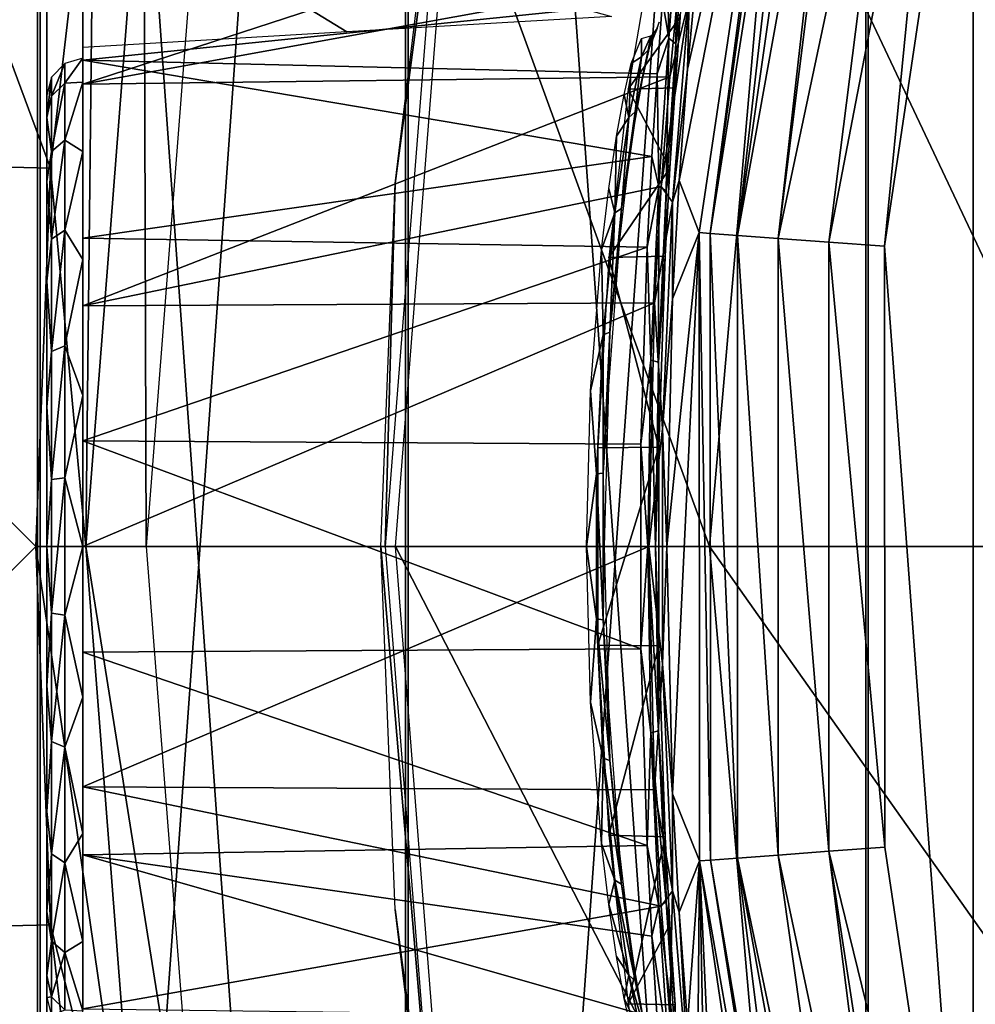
# Model space of a CAD drawing. Header units: millimetres. Extents: x -111 to 111, y -75 to 75.
# Tile 6 of 19: x -102 to -90, y -6 to 7. Entities that reach past the tile are written whole.
import ezdxf

# ---------------------------------------------------------------- set-up
doc = ezdxf.new("R2010")
doc.units = ezdxf.units.MM
doc.header["$LTSCALE"] = 65.185185
for name, color, linetype in [('14', 7, 'CONTINUOUS'), ('2', 7, 'CONTINUOUS'), ('35', 7, 'CONTINUOUS'), ('36', 7, 'CONTINUOUS'), ('37', 7, 'CONTINUOUS'), ('38', 7, 'CONTINUOUS'), ('4', 7, 'CONTINUOUS'), ('55', 7, 'CONTINUOUS'), ('66', 7, 'CONTINUOUS'), ('67', 7, 'CONTINUOUS'), ('68', 7, 'CONTINUOUS'), ('69', 7, 'CONTINUOUS'), ('72', 7, 'CONTINUOUS'), ('76', 7, 'CONTINUOUS'), ('77', 7, 'CONTINUOUS'), ('82', 7, 'CONTINUOUS'), ('97', 7, 'CONTINUOUS')]:
    doc.layers.add(name, color=color, linetype=linetype)

msp = doc.modelspace()

# ---------------------------------------------------------------- linework, layer by layer
at = {"layer": '14', "color": 250, "linetype": 'Continuous', "true_color": 0x333333}
for points in [[(-90.99, 47.389, 17), (-83.689, -54.69, 17), (-83.689, 54.69, 17), (-90.99, 47.389, 17)], [(-97.178, 39.124, 17), (-90.99, -47.389, 17), (-90.99, 47.389, 17), (-97.178, 39.124, 17)], [(-90.99, -47.389, 17), (-83.689, -54.69, 17), (-90.99, 47.389, 17), (-90.99, -47.389, 17)], [(-102.126, 30.062, 17), (-97.178, -39.124, 17), (-97.178, 39.124, 17), (-102.126, 30.062, 17)], [(-97.178, -39.124, 17), (-90.99, -47.389, 17), (-97.178, 39.124, 17), (-97.178, -39.124, 17)], [(-105.734, 20.388, 17), (-102.126, -30.062, 17), (-102.126, 30.062, 17), (-105.734, 20.388, 17)], [(-102.126, -30.062, 17), (-97.178, -39.124, 17), (-102.126, 30.062, 17), (-102.126, -30.062, 17)], [(-105.734, -20.388, 17), (-102.126, -30.062, 17), (-105.734, 20.388, 17), (-105.734, -20.388, 17)]]:
    msp.add_3dface(points, dxfattribs=at)
at = {"layer": '2', "color": 250, "linetype": 'Continuous', "true_color": 0x333333}
for points in [[(-90.739, 4.036, 48), (-89.549, -12.021, 48), (-89.549, 12.021, 48), (-90.739, 4.036, 48)], [(-61.478, 12.021, 48), (-89.549, 12.021, 48), (-61.478, -12.021, 48), (-61.478, 12.021, 48)], [(-89.549, 12.021, 48), (-89.549, -12.021, 48), (-61.478, -12.021, 48), (-89.549, 12.021, 48)], [(-90.738, -4.044, 48), (-89.549, -12.021, 48), (-90.739, 4.036, 48), (-90.738, -4.044, 48)]]:
    msp.add_3dface(points, dxfattribs=at)
at = {"layer": '35', "color": 250, "linetype": 'Continuous', "true_color": 0x333333}
for points in [[(-102, 6.421, 17.863), (-102, 8.162, 20.421), (-102, 8.817, 20.147), (-102, 6.421, 17.863)], [(-102, 6.219, 17.652), (-102, 8.162, 20.421), (-102, 6.421, 17.863), (-102, 6.219, 17.652)], [(-102, 5.906, 18.339), (-102, 8.162, 20.421), (-102, 6.219, 17.652), (-102, 5.906, 18.339)], [(-102, 7.372, 34.453), (-102, 4.898, 36.268), (-102, 7.561, 35.218), (-102, 7.372, 34.453)], [(-102, 7.561, 35.218), (-102, 4.898, 36.268), (-102, 4.82, 37.073), (-102, 7.561, 35.218)], [(-102, 6.113, 17.379), (-102, 5.906, 18.339), (-102, 6.219, 17.652), (-102, 6.113, 17.379)], [(-102, 6.145, 17), (-102, 3.145, 17), (-102, 6.131, 17.043), (-102, 6.145, 17)], [(-102, 6.131, 17.043), (-102, 3.145, 17), (-102, 6.12, 17.087), (-102, 6.131, 17.043)], [(-102, 6.12, 17.087), (-102, 3.145, 17), (-102, 6.113, 17.379), (-102, 6.12, 17.087)], [(-102, 3.145, 17), (-102, 5.906, 18.339), (-102, 6.113, 17.379), (-102, 3.145, 17)], [(-102, 4.898, 36.268), (-102, 2.003, 37.29), (-102, 4.82, 37.073), (-102, 4.898, 36.268)], [(-102, 4.82, 37.073), (-102, 2.003, 37.29), (-102, 1.655, 38.044), (-102, 4.82, 37.073)], [(-102, 2.003, 37.29), (-102, -1.063, 37.429), (-102, 1.655, 38.044), (-102, 2.003, 37.29)], [(-102, 1.655, 38.044), (-102, -1.063, 37.429), (-102, -1.655, 38.044), (-102, 1.655, 38.044)], [(-102, -1.063, 37.429), (-102, -4.038, 36.674), (-102, -1.655, 38.044), (-102, -1.063, 37.429)], [(-102, -1.655, 38.044), (-102, -4.038, 36.674), (-102, -4.82, 37.073), (-102, -1.655, 38.044)], [(-102, -3.145, 17), (-102, -6.145, 17), (-102, -5.55, 18.107), (-102, -3.145, 17)], [(-102, -4.038, 36.674), (-102, -6.667, 35.09), (-102, -4.82, 37.073), (-102, -4.038, 36.674)], [(-102, -4.82, 37.073), (-102, -6.667, 35.09), (-102, -7.561, 35.218), (-102, -4.82, 37.073)], [(-102, -6.145, 17), (-102, -6.131, 17.043), (-102, -5.55, 18.107), (-102, -6.145, 17)], [(-102, -6.131, 17.043), (-102, -6.12, 17.087), (-102, -5.55, 18.107), (-102, -6.131, 17.043)], [(-102, -6.12, 17.087), (-102, -6.113, 17.379), (-102, -5.55, 18.107), (-102, -6.12, 17.087)], [(-102, -6.113, 17.379), (-102, -6.219, 17.652), (-102, -5.55, 18.107), (-102, -6.113, 17.379)], [(-102, -5.55, 18.107), (-102, -6.421, 17.863), (-102, -7.601, 19.781), (-102, -5.55, 18.107)], [(-102, -6.219, 17.652), (-102, -6.421, 17.863), (-102, -5.55, 18.107), (-102, -6.219, 17.652)]]:
    msp.add_3dface(points, dxfattribs=at)
at = {"layer": '36', "color": 250, "linetype": 'Continuous', "true_color": 0x333333}
for points in [[(-102, -6.067, 27), (-102, 6.067, 27), (-102, 5.77, 25.125), (-102, -6.067, 27)], [(-102, -5.77, 28.875), (-102, 6.067, 27), (-102, -6.067, 27), (-102, -5.77, 28.875)], [(-102, 5.77, 28.875), (-102, 6.067, 27), (-102, -5.77, 28.875), (-102, 5.77, 28.875)], [(-102, -4.908, 30.566), (-102, 5.77, 28.875), (-102, -5.77, 28.875), (-102, -4.908, 30.566)], [(-102, 4.908, 30.566), (-102, 5.77, 28.875), (-102, -4.908, 30.566), (-102, 4.908, 30.566)], [(-102, -5.77, 25.125), (-102, -6.067, 27), (-102, 5.77, 25.125), (-102, -5.77, 25.125)], [(-102, 4.908, 23.434), (-102, -5.77, 25.125), (-102, 5.77, 25.125), (-102, 4.908, 23.434)], [(-102, -3.566, 31.908), (-102, 4.908, 30.566), (-102, -4.908, 30.566), (-102, -3.566, 31.908)], [(-102, 3.566, 31.908), (-102, 4.908, 30.566), (-102, -3.566, 31.908), (-102, 3.566, 31.908)], [(-102, -4.908, 23.434), (-102, -5.77, 25.125), (-102, 4.908, 23.434), (-102, -4.908, 23.434)], [(-102, 3.566, 22.092), (-102, -4.908, 23.434), (-102, 4.908, 23.434), (-102, 3.566, 22.092)], [(-102, -1.875, 32.77), (-102, 3.566, 31.908), (-102, -3.566, 31.908), (-102, -1.875, 32.77)], [(-102, 1.875, 32.77), (-102, 3.566, 31.908), (-102, -1.875, 32.77), (-102, 1.875, 32.77)], [(-102, -3.566, 22.092), (-102, -4.908, 23.434), (-102, 3.566, 22.092), (-102, -3.566, 22.092)], [(-102, 1.875, 21.23), (-102, -3.566, 22.092), (-102, 3.566, 22.092), (-102, 1.875, 21.23)], [(-102, 0, 33.067), (-102, 1.875, 32.77), (-102, -1.875, 32.77), (-102, 0, 33.067)], [(-102, -1.875, 21.23), (-102, -3.566, 22.092), (-102, 1.875, 21.23), (-102, -1.875, 21.23)], [(-102, 0, 20.933), (-102, -1.875, 21.23), (-102, 1.875, 21.23), (-102, 0, 20.933)]]:
    msp.add_3dface(points, dxfattribs=at)
at = {"layer": '37', "color": 250, "linetype": 'Continuous', "true_color": 0x333333}
for points in [[(-97.968, 6.918, 17.452), (-101.517, 6.708, 17.454), (-101.517, 9.092, 19.689), (-97.968, 6.918, 17.452)], [(-94.412, 7.125, 17.45), (-97.968, 6.918, 17.452), (-101.517, 9.092, 19.689), (-94.412, 7.125, 17.45)], [(-101.517, 6.217, 36.872), (-93.369, 8.874, 35.006), (-101.517, 8.711, 34.761), (-101.517, 6.217, 36.872)], [(-93.498, 7.671, 36.159), (-93.369, 8.874, 35.006), (-101.517, 6.217, 36.872), (-93.498, 7.671, 36.159)], [(-93.627, 6.315, 37.136), (-93.498, 7.671, 36.159), (-101.517, 6.217, 36.872), (-93.627, 6.315, 37.136)], [(-101.517, 3.235, 38.209), (-93.627, 6.315, 37.136), (-101.517, 6.217, 36.872), (-101.517, 3.235, 38.209)], [(-93.742, 4.839, 37.914), (-93.627, 6.315, 37.136), (-101.517, 3.235, 38.209), (-93.742, 4.839, 37.914)], [(-93.831, 3.274, 38.477), (-93.742, 4.839, 37.914), (-101.517, 3.235, 38.209), (-93.831, 3.274, 38.477)], [(-93.908, 0, 38.933), (-93.831, 3.274, 38.477), (-101.517, 0, 38.667), (-93.908, 0, 38.933)], [(-101.517, 0, 38.667), (-93.831, 3.274, 38.477), (-101.517, 3.235, 38.209), (-101.517, 0, 38.667)], [(-93.831, -3.274, 38.477), (-93.908, 0, 38.933), (-101.517, -3.235, 38.209), (-93.831, -3.274, 38.477)], [(-101.517, -3.235, 38.209), (-93.908, 0, 38.933), (-101.517, 0, 38.667), (-101.517, -3.235, 38.209)], [(-101.517, -6.217, 36.872), (-93.742, -4.839, 37.914), (-101.517, -3.235, 38.209), (-101.517, -6.217, 36.872)], [(-93.742, -4.839, 37.914), (-93.831, -3.274, 38.477), (-101.517, -3.235, 38.209), (-93.742, -4.839, 37.914)], [(-93.627, -6.315, 37.136), (-93.742, -4.839, 37.914), (-101.517, -6.217, 36.872), (-93.627, -6.315, 37.136)]]:
    msp.add_3dface(points, dxfattribs=at)
at = {"layer": '38', "color": 250, "linetype": 'Continuous', "true_color": 0x333333}
for points in [[(-101.517, 6.538, 34.544), (-101.517, 8.399, 32.397), (-93.726, 7.338, 33.361), (-101.517, 6.538, 34.544)], [(-93.795, 6.355, 34.346), (-101.517, 6.538, 34.544), (-93.726, 7.338, 33.361), (-93.795, 6.355, 34.346)], [(-101.517, 4.147, 36.081), (-101.517, 6.538, 34.544), (-93.866, 5.243, 35.18), (-101.517, 4.147, 36.081)], [(-93.866, 5.243, 35.18), (-101.517, 6.538, 34.544), (-93.795, 6.355, 34.346), (-93.866, 5.243, 35.18)], [(-93.931, 4.024, 35.846), (-101.517, 4.147, 36.081), (-93.866, 5.243, 35.18), (-93.931, 4.024, 35.846)], [(-101.517, 1.421, 36.882), (-101.517, 4.147, 36.081), (-93.931, 4.024, 35.846), (-101.517, 1.421, 36.882)], [(-94.015, 1.377, 36.623), (-101.517, 1.421, 36.882), (-93.931, 4.024, 35.846), (-94.015, 1.377, 36.623)], [(-94.015, -1.377, 36.623), (-101.517, 1.421, 36.882), (-94.015, 1.377, 36.623), (-94.015, -1.377, 36.623)], [(-101.517, -1.421, 36.882), (-101.517, 1.421, 36.882), (-94.015, -1.377, 36.623), (-101.517, -1.421, 36.882)], [(-93.931, -4.024, 35.846), (-101.517, -1.421, 36.882), (-94.015, -1.377, 36.623), (-93.931, -4.024, 35.846)], [(-101.517, -4.147, 36.081), (-101.517, -1.421, 36.882), (-93.931, -4.024, 35.846), (-101.517, -4.147, 36.081)], [(-93.866, -5.243, 35.18), (-101.517, -4.147, 36.081), (-93.931, -4.024, 35.846), (-93.866, -5.243, 35.18)], [(-101.517, -6.538, 34.544), (-101.517, -4.147, 36.081), (-93.795, -6.355, 34.346), (-101.517, -6.538, 34.544)], [(-93.795, -6.355, 34.346), (-101.517, -4.147, 36.081), (-93.866, -5.243, 35.18), (-93.795, -6.355, 34.346)]]:
    msp.add_3dface(points, dxfattribs=at)
at = {"layer": '4', "color": 250, "linetype": 'Continuous', "true_color": 0x333333}
for points in [[(-93.23, 4.221, 45.609), (-91.985, 12.571, 45.609), (-93.501, 4.919, 38.131), (-93.23, 4.221, 45.609)], [(-93.501, 4.919, 38.131), (-91.985, 12.571, 45.609), (-93.387, 6.419, 37.337), (-93.501, 4.919, 38.131)], [(-93.387, 6.419, 37.337), (-91.985, 12.571, 45.609), (-93.26, 7.797, 36.34), (-93.387, 6.419, 37.337)], [(-93.881, 7.923, 21.844), (-94.188, 6.15, 19.79), (-93.487, 7.118, 33.186), (-93.881, 7.923, 21.844)], [(-93.487, 7.118, 33.186), (-94.188, 6.15, 19.79), (-93.556, 6.165, 34.146), (-93.487, 7.118, 33.186)], [(-94.188, 6.15, 19.79), (-94.447, 3.885, 18.333), (-93.626, 5.086, 34.959), (-94.188, 6.15, 19.79)], [(-93.556, 6.165, 34.146), (-94.188, 6.15, 19.79), (-93.626, 5.086, 34.959), (-93.556, 6.165, 34.146)], [(-93.626, 5.086, 34.959), (-94.447, 3.885, 18.333), (-93.69, 3.904, 35.607), (-93.626, 5.086, 34.959)], [(-93.591, 3.328, 38.707), (-93.23, 4.221, 45.609), (-93.501, 4.919, 38.131), (-93.591, 3.328, 38.707)], [(-93.591, -3.328, 38.707), (-93.23, 4.221, 45.609), (-93.667, 0, 39.172), (-93.591, -3.328, 38.707)], [(-93.667, 0, 39.172), (-93.23, 4.221, 45.609), (-93.591, 3.328, 38.707), (-93.667, 0, 39.172)], [(-93.229, -4.229, 45.609), (-93.23, 4.221, 45.609), (-93.591, -3.328, 38.707), (-93.229, -4.229, 45.609)], [(-94.447, 3.885, 18.333), (-94.595, 1.327, 17.583), (-93.774, 1.335, 36.365), (-94.447, 3.885, 18.333)], [(-93.69, 3.904, 35.607), (-94.447, 3.885, 18.333), (-93.774, 1.335, 36.365), (-93.69, 3.904, 35.607)], [(-94.595, 1.327, 17.583), (-94.595, -1.327, 17.583), (-93.774, 1.335, 36.365), (-94.595, 1.327, 17.583)], [(-93.774, 1.335, 36.365), (-94.595, -1.327, 17.583), (-93.774, -1.335, 36.365), (-93.774, 1.335, 36.365)], [(-94.595, -1.327, 17.583), (-94.447, -3.885, 18.333), (-93.774, -1.335, 36.365), (-94.595, -1.327, 17.583)], [(-93.774, -1.335, 36.365), (-94.447, -3.885, 18.333), (-93.69, -3.904, 35.607), (-93.774, -1.335, 36.365)], [(-93.501, -4.919, 38.131), (-93.229, -4.229, 45.609), (-93.591, -3.328, 38.707), (-93.501, -4.919, 38.131)], [(-94.447, -3.885, 18.333), (-94.188, -6.15, 19.79), (-93.69, -3.904, 35.607), (-94.447, -3.885, 18.333)], [(-93.69, -3.904, 35.607), (-94.188, -6.15, 19.79), (-93.626, -5.086, 34.959), (-93.69, -3.904, 35.607)], [(-93.387, -6.419, 37.337), (-93.229, -4.229, 45.609), (-93.501, -4.919, 38.131), (-93.387, -6.419, 37.337)], [(-93.26, -7.797, 36.34), (-93.229, -4.229, 45.609), (-93.387, -6.419, 37.337), (-93.26, -7.797, 36.34)], [(-93.131, -9.02, 35.162), (-93.229, -4.229, 45.609), (-93.26, -7.797, 36.34), (-93.131, -9.02, 35.162)], [(-91.985, -12.571, 45.609), (-93.229, -4.229, 45.609), (-92.923, -10.909, 32.375), (-91.985, -12.571, 45.609)], [(-92.923, -10.909, 32.375), (-93.229, -4.229, 45.609), (-93.131, -9.02, 35.162), (-92.923, -10.909, 32.375)], [(-93.626, -5.086, 34.959), (-94.188, -6.15, 19.79), (-93.556, -6.165, 34.146), (-93.626, -5.086, 34.959)], [(-94.188, -6.15, 19.79), (-93.881, -7.923, 21.844), (-93.556, -6.165, 34.146), (-94.188, -6.15, 19.79)]]:
    msp.add_3dface(points, dxfattribs=at)
at = {"layer": '55', "color": 250, "linetype": 'Continuous', "true_color": 0x333333}
for points in [[(-91.985, 12.571, 45.609), (-93.23, 4.221, 45.609), (-93.082, 4.21, 46.355), (-91.985, 12.571, 45.609)], [(-91.985, 12.571, 45.609), (-93.082, 4.21, 46.355), (-91.92, 12.556, 46.081), (-91.985, 12.571, 45.609)], [(-91.92, 12.556, 46.081), (-93.082, 4.21, 46.355), (-91.77, 12.522, 46.532), (-91.92, 12.556, 46.081)], [(-93.082, 4.21, 46.355), (-92.717, 4.183, 47.022), (-91.77, 12.522, 46.532), (-93.082, 4.21, 46.355)], [(-91.77, 12.522, 46.532), (-92.717, 4.183, 47.022), (-91.538, 12.47, 46.945), (-91.77, 12.522, 46.532)], [(-91.538, 12.47, 46.945), (-92.717, 4.183, 47.022), (-91.235, 12.401, 47.306), (-91.538, 12.47, 46.945)], [(-92.717, 4.183, 47.022), (-92.169, 4.142, 47.548), (-91.235, 12.401, 47.306), (-92.717, 4.183, 47.022)], [(-91.235, 12.401, 47.306), (-92.169, 4.142, 47.548), (-91.137, 12.379, 47.397), (-91.235, 12.401, 47.306)], [(-91.137, 12.379, 47.397), (-92.169, 4.142, 47.548), (-90.457, 12.226, 47.82), (-91.137, 12.379, 47.397)], [(-92.169, 4.142, 47.548), (-91.489, 4.092, 47.884), (-90.457, 12.226, 47.82), (-92.169, 4.142, 47.548)], [(-90.457, 12.226, 47.82), (-91.489, 4.092, 47.884), (-89.947, 12.111, 47.966), (-90.457, 12.226, 47.82)], [(-91.489, 4.092, 47.884), (-90.739, 4.036, 48), (-89.947, 12.111, 47.966), (-91.489, 4.092, 47.884)], [(-90.739, 4.036, 48), (-89.549, 12.021, 48), (-89.947, 12.111, 47.966), (-90.739, 4.036, 48)], [(-93.082, 4.21, 46.355), (-93.23, 4.221, 45.609), (-93.081, -4.218, 46.355), (-93.082, 4.21, 46.355)], [(-93.23, 4.221, 45.609), (-93.229, -4.229, 45.609), (-93.081, -4.218, 46.355), (-93.23, 4.221, 45.609)], [(-92.716, -4.191, 47.022), (-93.082, 4.21, 46.355), (-93.081, -4.218, 46.355), (-92.716, -4.191, 47.022)], [(-92.717, 4.183, 47.022), (-93.082, 4.21, 46.355), (-92.716, -4.191, 47.022), (-92.717, 4.183, 47.022)], [(-92.168, -4.151, 47.548), (-92.717, 4.183, 47.022), (-92.716, -4.191, 47.022), (-92.168, -4.151, 47.548)], [(-92.169, 4.142, 47.548), (-92.717, 4.183, 47.022), (-92.168, -4.151, 47.548), (-92.169, 4.142, 47.548)], [(-91.489, 4.092, 47.884), (-92.169, 4.142, 47.548), (-91.488, -4.1, 47.884), (-91.489, 4.092, 47.884)], [(-91.488, -4.1, 47.884), (-92.169, 4.142, 47.548), (-92.168, -4.151, 47.548), (-91.488, -4.1, 47.884)], [(-90.738, -4.044, 48), (-90.739, 4.036, 48), (-91.489, 4.092, 47.884), (-90.738, -4.044, 48)], [(-90.738, -4.044, 48), (-91.489, 4.092, 47.884), (-91.488, -4.1, 47.884), (-90.738, -4.044, 48)], [(-91.488, -4.1, 47.884), (-92.168, -4.151, 47.548), (-90.457, -12.226, 47.82), (-91.488, -4.1, 47.884)], [(-89.549, -12.021, 48), (-90.738, -4.044, 48), (-91.488, -4.1, 47.884), (-89.549, -12.021, 48)], [(-90.252, -12.179, 47.894), (-91.488, -4.1, 47.884), (-90.457, -12.226, 47.82), (-90.252, -12.179, 47.894)], [(-89.549, -12.021, 48), (-91.488, -4.1, 47.884), (-90.252, -12.179, 47.894), (-89.549, -12.021, 48)], [(-93.081, -4.218, 46.355), (-93.229, -4.229, 45.609), (-91.77, -12.522, 46.532), (-93.081, -4.218, 46.355)], [(-93.229, -4.229, 45.609), (-91.985, -12.571, 45.609), (-91.77, -12.522, 46.532), (-93.229, -4.229, 45.609)], [(-92.716, -4.191, 47.022), (-93.081, -4.218, 46.355), (-91.683, -12.502, 46.71), (-92.716, -4.191, 47.022)], [(-91.683, -12.502, 46.71), (-93.081, -4.218, 46.355), (-91.77, -12.522, 46.532), (-91.683, -12.502, 46.71)], [(-92.168, -4.151, 47.548), (-92.716, -4.191, 47.022), (-91.01, -12.35, 47.501), (-92.168, -4.151, 47.548)], [(-91.235, -12.401, 47.306), (-92.716, -4.191, 47.022), (-91.683, -12.502, 46.71), (-91.235, -12.401, 47.306)], [(-91.01, -12.35, 47.501), (-92.716, -4.191, 47.022), (-91.235, -12.401, 47.306), (-91.01, -12.35, 47.501)], [(-90.457, -12.226, 47.82), (-92.168, -4.151, 47.548), (-91.01, -12.35, 47.501), (-90.457, -12.226, 47.82)]]:
    msp.add_3dface(points, dxfattribs=at)
at = {"layer": '66', "color": 250, "linetype": 'Continuous', "true_color": 0x333333}
for points in [[(-101.76, 6.494, 27), (-101.936, 6.056, 28.778), (-101.76, 6.231, 28.83), (-101.76, 6.494, 27)], [(-101.936, 6.312, 27), (-101.936, 6.056, 28.778), (-101.76, 6.494, 27), (-101.936, 6.312, 27)], [(-101.76, 6.494, 27), (-101.76, 6.231, 28.83), (-101.517, 6.567, 27), (-101.76, 6.494, 27)], [(-101.517, 6.567, 27), (-101.76, 6.231, 28.83), (-101.517, 6.245, 29.029), (-101.517, 6.567, 27)], [(-101.936, 6.312, 27), (-102, 5.77, 28.875), (-101.936, 6.056, 28.778), (-101.936, 6.312, 27)], [(-102, 6.067, 27), (-102, 5.77, 28.875), (-101.936, 6.312, 27), (-102, 6.067, 27)], [(-101.76, 6.231, 28.83), (-101.936, 5.31, 30.412), (-101.76, 5.463, 30.511), (-101.76, 6.231, 28.83)], [(-101.936, 6.056, 28.778), (-101.936, 5.31, 30.412), (-101.76, 6.231, 28.83), (-101.936, 6.056, 28.778)], [(-101.76, 6.231, 28.83), (-101.76, 5.463, 30.511), (-101.517, 6.245, 29.029), (-101.76, 6.231, 28.83)], [(-101.517, 6.245, 29.029), (-101.76, 5.463, 30.511), (-101.517, 5.313, 30.86), (-101.517, 6.245, 29.029)], [(-101.936, 6.056, 28.778), (-102, 5.77, 28.875), (-101.936, 5.31, 30.412), (-101.936, 6.056, 28.778)], [(-102, 5.77, 28.875), (-102, 4.908, 30.566), (-101.936, 5.31, 30.412), (-102, 5.77, 28.875)], [(-101.936, 5.31, 30.412), (-101.936, 4.133, 31.77), (-101.76, 5.463, 30.511), (-101.936, 5.31, 30.412)], [(-101.76, 5.463, 30.511), (-101.936, 4.133, 31.77), (-101.76, 4.253, 31.908), (-101.76, 5.463, 30.511)], [(-101.76, 5.463, 30.511), (-101.76, 4.253, 31.908), (-101.517, 5.313, 30.86), (-101.76, 5.463, 30.511)], [(-101.936, 5.31, 30.412), (-102, 4.908, 30.566), (-101.936, 4.133, 31.77), (-101.936, 5.31, 30.412)], [(-101.517, 5.313, 30.86), (-101.76, 4.253, 31.908), (-101.517, 3.86, 32.313), (-101.517, 5.313, 30.86)], [(-102, 4.908, 30.566), (-102, 3.566, 31.908), (-101.936, 4.133, 31.77), (-102, 4.908, 30.566)], [(-101.936, 4.133, 31.77), (-101.936, 2.622, 32.741), (-101.76, 4.253, 31.908), (-101.936, 4.133, 31.77)], [(-101.76, 4.253, 31.908), (-101.936, 2.622, 32.741), (-101.76, 2.698, 32.907), (-101.76, 4.253, 31.908)], [(-101.76, 4.253, 31.908), (-101.76, 2.698, 32.907), (-101.517, 3.86, 32.313), (-101.76, 4.253, 31.908)], [(-101.936, 4.133, 31.77), (-102, 3.566, 31.908), (-101.936, 2.622, 32.741), (-101.936, 4.133, 31.77)], [(-101.517, 3.86, 32.313), (-101.76, 2.698, 32.907), (-101.517, 2.029, 33.245), (-101.517, 3.86, 32.313)], [(-102, 3.566, 31.908), (-102, 1.875, 32.77), (-101.936, 2.622, 32.741), (-102, 3.566, 31.908)], [(-101.76, 2.698, 32.907), (-101.936, 0.898, 33.248), (-101.76, 0.924, 33.428), (-101.76, 2.698, 32.907)], [(-101.936, 2.622, 32.741), (-101.936, 0.898, 33.248), (-101.76, 2.698, 32.907), (-101.936, 2.622, 32.741)], [(-101.76, 2.698, 32.907), (-101.76, 0.924, 33.428), (-101.517, 2.029, 33.245), (-101.76, 2.698, 32.907)], [(-101.936, 2.622, 32.741), (-102, 1.875, 32.77), (-101.936, 0.898, 33.248), (-101.936, 2.622, 32.741)], [(-101.517, 2.029, 33.245), (-101.76, 0.924, 33.428), (-101.517, 0, 33.567), (-101.517, 2.029, 33.245)], [(-102, 1.875, 32.77), (-102, 0, 33.067), (-101.936, 0.898, 33.248), (-102, 1.875, 32.77)], [(-101.936, 0.898, 33.248), (-102, 0, 33.067), (-101.936, -0.898, 33.248), (-101.936, 0.898, 33.248)], [(-101.76, 0.924, 33.428), (-101.936, -0.898, 33.248), (-101.76, -0.924, 33.428), (-101.76, 0.924, 33.428)], [(-101.936, 0.898, 33.248), (-101.936, -0.898, 33.248), (-101.76, 0.924, 33.428), (-101.936, 0.898, 33.248)], [(-101.76, 0.924, 33.428), (-101.76, -0.924, 33.428), (-101.517, 0, 33.567), (-101.76, 0.924, 33.428)], [(-102, 0, 33.067), (-102, -1.875, 32.77), (-101.936, -0.898, 33.248), (-102, 0, 33.067)], [(-101.517, 0, 33.567), (-101.76, -0.924, 33.428), (-101.517, -2.029, 33.245), (-101.517, 0, 33.567)], [(-101.936, -0.898, 33.248), (-102, -1.875, 32.77), (-101.936, -2.622, 32.741), (-101.936, -0.898, 33.248)], [(-101.936, -0.898, 33.248), (-101.936, -2.622, 32.741), (-101.76, -0.924, 33.428), (-101.936, -0.898, 33.248)], [(-101.76, -0.924, 33.428), (-101.936, -2.622, 32.741), (-101.76, -2.698, 32.907), (-101.76, -0.924, 33.428)], [(-101.76, -0.924, 33.428), (-101.76, -2.698, 32.907), (-101.517, -2.029, 33.245), (-101.76, -0.924, 33.428)], [(-102, -1.875, 32.77), (-102, -3.566, 31.908), (-101.936, -2.622, 32.741), (-102, -1.875, 32.77)], [(-101.517, -2.029, 33.245), (-101.76, -2.698, 32.907), (-101.517, -3.86, 32.313), (-101.517, -2.029, 33.245)], [(-101.936, -2.622, 32.741), (-102, -3.566, 31.908), (-101.936, -4.133, 31.77), (-101.936, -2.622, 32.741)], [(-101.936, -2.622, 32.741), (-101.936, -4.133, 31.77), (-101.76, -2.698, 32.907), (-101.936, -2.622, 32.741)], [(-101.76, -2.698, 32.907), (-101.936, -4.133, 31.77), (-101.76, -4.253, 31.908), (-101.76, -2.698, 32.907)], [(-101.76, -2.698, 32.907), (-101.76, -4.253, 31.908), (-101.517, -3.86, 32.313), (-101.76, -2.698, 32.907)], [(-102, -3.566, 31.908), (-102, -4.908, 30.566), (-101.936, -4.133, 31.77), (-102, -3.566, 31.908)], [(-101.517, -3.86, 32.313), (-101.76, -4.253, 31.908), (-101.517, -5.313, 30.86), (-101.517, -3.86, 32.313)], [(-101.936, -4.133, 31.77), (-102, -4.908, 30.566), (-101.936, -5.31, 30.412), (-101.936, -4.133, 31.77)], [(-101.936, -4.133, 31.77), (-101.936, -5.31, 30.412), (-101.76, -4.253, 31.908), (-101.936, -4.133, 31.77)], [(-101.76, -4.253, 31.908), (-101.936, -5.31, 30.412), (-101.76, -5.463, 30.511), (-101.76, -4.253, 31.908)], [(-101.76, -4.253, 31.908), (-101.76, -5.463, 30.511), (-101.517, -5.313, 30.86), (-101.76, -4.253, 31.908)], [(-102, -4.908, 30.566), (-102, -5.77, 28.875), (-101.936, -5.31, 30.412), (-102, -4.908, 30.566)], [(-101.936, -5.31, 30.412), (-102, -5.77, 28.875), (-101.936, -6.056, 28.778), (-101.936, -5.31, 30.412)], [(-101.936, -5.31, 30.412), (-101.936, -6.056, 28.778), (-101.76, -5.463, 30.511), (-101.936, -5.31, 30.412)], [(-101.517, -5.313, 30.86), (-101.76, -5.463, 30.511), (-101.517, -6.245, 29.029), (-101.517, -5.313, 30.86)], [(-101.76, -5.463, 30.511), (-101.936, -6.056, 28.778), (-101.76, -6.231, 28.83), (-101.76, -5.463, 30.511)], [(-101.76, -5.463, 30.511), (-101.76, -6.231, 28.83), (-101.517, -6.245, 29.029), (-101.76, -5.463, 30.511)], [(-102, -5.77, 28.875), (-102, -6.067, 27), (-101.936, -6.056, 28.778), (-102, -5.77, 28.875)], [(-101.936, -6.056, 28.778), (-102, -6.067, 27), (-101.936, -6.312, 27), (-101.936, -6.056, 28.778)], [(-101.936, -6.056, 28.778), (-101.936, -6.312, 27), (-101.76, -6.231, 28.83), (-101.936, -6.056, 28.778)]]:
    msp.add_3dface(points, dxfattribs=at)
at = {"layer": '67', "color": 250, "linetype": 'Continuous', "true_color": 0x333333}
for points in [[(-93.668, 8.169, 32.247), (-93.524, 8.369, 31.839), (-93.638, 6.836, 33.847), (-93.668, 8.169, 32.247)], [(-93.524, 8.369, 31.839), (-93.544, 6.76, 33.778), (-93.638, 6.836, 33.847), (-93.524, 8.369, 31.839)], [(-93.433, 8.276, 31.789), (-93.544, 6.76, 33.778), (-93.524, 8.369, 31.839), (-93.433, 8.276, 31.789)], [(-93.433, 8.276, 31.789), (-93.487, 7.118, 33.186), (-93.544, 6.76, 33.778), (-93.433, 8.276, 31.789)], [(-93.726, 7.338, 33.361), (-93.668, 8.169, 32.247), (-93.638, 6.836, 33.847), (-93.726, 7.338, 33.361)], [(-93.795, 6.355, 34.346), (-93.726, 7.338, 33.361), (-93.638, 6.836, 33.847), (-93.795, 6.355, 34.346)], [(-93.487, 7.118, 33.186), (-93.556, 6.165, 34.146), (-93.544, 6.76, 33.778), (-93.487, 7.118, 33.186)], [(-93.795, 6.355, 34.346), (-93.638, 6.836, 33.847), (-93.774, 4.838, 35.39), (-93.795, 6.355, 34.346)], [(-93.638, 6.836, 33.847), (-93.676, 4.783, 35.305), (-93.774, 4.838, 35.39), (-93.638, 6.836, 33.847)], [(-93.544, 6.76, 33.778), (-93.676, 4.783, 35.305), (-93.638, 6.836, 33.847), (-93.544, 6.76, 33.778)], [(-93.544, 6.76, 33.778), (-93.626, 5.086, 34.959), (-93.676, 4.783, 35.305), (-93.544, 6.76, 33.778)], [(-93.556, 6.165, 34.146), (-93.626, 5.086, 34.959), (-93.544, 6.76, 33.778), (-93.556, 6.165, 34.146)], [(-93.866, 5.243, 35.18), (-93.795, 6.355, 34.346), (-93.774, 4.838, 35.39), (-93.866, 5.243, 35.18)], [(-93.931, 4.024, 35.846), (-93.866, 5.243, 35.18), (-93.774, 4.838, 35.39), (-93.931, 4.024, 35.846)], [(-93.626, 5.086, 34.959), (-93.69, 3.904, 35.607), (-93.676, 4.783, 35.305), (-93.626, 5.086, 34.959)], [(-93.931, 4.024, 35.846), (-93.774, 4.838, 35.39), (-93.88, 2.506, 36.362), (-93.931, 4.024, 35.846)], [(-93.774, 4.838, 35.39), (-93.78, 2.478, 36.268), (-93.88, 2.506, 36.362), (-93.774, 4.838, 35.39)], [(-93.676, 4.783, 35.305), (-93.78, 2.478, 36.268), (-93.774, 4.838, 35.39), (-93.676, 4.783, 35.305)], [(-93.676, 4.783, 35.305), (-93.69, 3.904, 35.607), (-93.78, 2.478, 36.268), (-93.676, 4.783, 35.305)], [(-94.015, 1.377, 36.623), (-93.931, 4.024, 35.846), (-93.88, 2.506, 36.362), (-94.015, 1.377, 36.623)], [(-93.69, 3.904, 35.607), (-93.774, 1.335, 36.365), (-93.78, 2.478, 36.268), (-93.69, 3.904, 35.607)], [(-94.015, 1.377, 36.623), (-93.88, 2.506, 36.362), (-93.92, 0, 36.694), (-94.015, 1.377, 36.623)], [(-93.88, 2.506, 36.362), (-93.819, 0, 36.597), (-93.92, 0, 36.694), (-93.88, 2.506, 36.362)], [(-93.78, 2.478, 36.268), (-93.819, 0, 36.597), (-93.88, 2.506, 36.362), (-93.78, 2.478, 36.268)], [(-93.78, 2.478, 36.268), (-93.774, 1.335, 36.365), (-93.819, 0, 36.597), (-93.78, 2.478, 36.268)], [(-94.015, -1.377, 36.623), (-94.015, 1.377, 36.623), (-93.92, 0, 36.694), (-94.015, -1.377, 36.623)], [(-93.774, 1.335, 36.365), (-93.774, -1.335, 36.365), (-93.819, 0, 36.597), (-93.774, 1.335, 36.365)], [(-94.015, -1.377, 36.623), (-93.92, 0, 36.694), (-93.88, -2.506, 36.362), (-94.015, -1.377, 36.623)], [(-93.92, 0, 36.694), (-93.78, -2.478, 36.268), (-93.88, -2.506, 36.362), (-93.92, 0, 36.694)], [(-93.819, 0, 36.597), (-93.78, -2.478, 36.268), (-93.92, 0, 36.694), (-93.819, 0, 36.597)], [(-93.819, 0, 36.597), (-93.774, -1.335, 36.365), (-93.78, -2.478, 36.268), (-93.819, 0, 36.597)], [(-93.931, -4.024, 35.846), (-94.015, -1.377, 36.623), (-93.88, -2.506, 36.362), (-93.931, -4.024, 35.846)], [(-93.774, -1.335, 36.365), (-93.69, -3.904, 35.607), (-93.78, -2.478, 36.268), (-93.774, -1.335, 36.365)], [(-93.931, -4.024, 35.846), (-93.88, -2.506, 36.362), (-93.774, -4.838, 35.39), (-93.931, -4.024, 35.846)], [(-93.78, -2.478, 36.268), (-93.676, -4.783, 35.305), (-93.88, -2.506, 36.362), (-93.78, -2.478, 36.268)], [(-93.88, -2.506, 36.362), (-93.676, -4.783, 35.305), (-93.774, -4.838, 35.39), (-93.88, -2.506, 36.362)], [(-93.78, -2.478, 36.268), (-93.69, -3.904, 35.607), (-93.676, -4.783, 35.305), (-93.78, -2.478, 36.268)], [(-93.69, -3.904, 35.607), (-93.626, -5.086, 34.959), (-93.676, -4.783, 35.305), (-93.69, -3.904, 35.607)], [(-93.866, -5.243, 35.18), (-93.931, -4.024, 35.846), (-93.774, -4.838, 35.39), (-93.866, -5.243, 35.18)], [(-93.866, -5.243, 35.18), (-93.774, -4.838, 35.39), (-93.638, -6.836, 33.847), (-93.866, -5.243, 35.18)], [(-93.676, -4.783, 35.305), (-93.544, -6.76, 33.778), (-93.774, -4.838, 35.39), (-93.676, -4.783, 35.305)], [(-93.774, -4.838, 35.39), (-93.544, -6.76, 33.778), (-93.638, -6.836, 33.847), (-93.774, -4.838, 35.39)], [(-93.676, -4.783, 35.305), (-93.556, -6.165, 34.146), (-93.544, -6.76, 33.778), (-93.676, -4.783, 35.305)], [(-93.626, -5.086, 34.959), (-93.556, -6.165, 34.146), (-93.676, -4.783, 35.305), (-93.626, -5.086, 34.959)], [(-93.795, -6.355, 34.346), (-93.866, -5.243, 35.18), (-93.638, -6.836, 33.847), (-93.795, -6.355, 34.346)]]:
    msp.add_3dface(points, dxfattribs=at)
at = {"layer": '68', "color": 250, "linetype": 'Continuous', "true_color": 0x333333}
for points in [[(-93.795, 6.963, 26.99), (-93.768, 7.049, 26.989), (-93.906, 6.701, 24.808), (-93.795, 6.963, 26.99)], [(-93.918, 6.673, 25.027), (-93.795, 6.963, 26.99), (-93.906, 6.701, 24.808), (-93.918, 6.673, 25.027)], [(-93.795, 6.963, 26.99), (-93.918, 6.673, 25.027), (-93.848, 6.895, 26.993), (-93.795, 6.963, 26.99)], [(-93.848, 6.895, 26.993), (-93.918, 6.673, 25.027), (-93.883, 6.867, 26.994), (-93.848, 6.895, 26.993)], [(-94.008, 6.829, 27), (-94.006, 6.583, 25.061), (-94.145, 6.492, 24.896), (-94.008, 6.829, 27)], [(-93.883, 6.867, 26.994), (-94.006, 6.583, 25.061), (-94.008, 6.829, 27), (-93.883, 6.867, 26.994)], [(-93.883, 6.867, 26.994), (-93.918, 6.673, 25.027), (-94.006, 6.583, 25.061), (-93.883, 6.867, 26.994)], [(-94.09, 5.843, 23.232), (-93.918, 6.673, 25.027), (-93.999, 6.275, 23.782), (-94.09, 5.843, 23.232)], [(-93.918, 6.673, 25.027), (-94.09, 5.843, 23.232), (-94.006, 6.583, 25.061), (-93.918, 6.673, 25.027)], [(-93.999, 6.275, 23.782), (-93.918, 6.673, 25.027), (-93.906, 6.701, 24.808), (-93.999, 6.275, 23.782)], [(-94.145, 6.492, 24.896), (-94.178, 5.767, 23.29), (-94.238, 6.079, 23.906), (-94.145, 6.492, 24.896)], [(-94.006, 6.583, 25.061), (-94.178, 5.767, 23.29), (-94.145, 6.492, 24.896), (-94.006, 6.583, 25.061)], [(-94.006, 6.583, 25.061), (-94.09, 5.843, 23.232), (-94.178, 5.767, 23.29), (-94.006, 6.583, 25.061)], [(-94.101, 5.693, 22.834), (-94.09, 5.843, 23.232), (-93.999, 6.275, 23.782), (-94.101, 5.693, 22.834)], [(-94.238, 6.079, 23.906), (-94.178, 5.767, 23.29), (-94.341, 5.515, 22.992), (-94.238, 6.079, 23.906)], [(-94.277, 4.544, 21.746), (-94.09, 5.843, 23.232), (-94.204, 4.969, 21.99), (-94.277, 4.544, 21.746)], [(-94.09, 5.843, 23.232), (-94.277, 4.544, 21.746), (-94.178, 5.767, 23.29), (-94.09, 5.843, 23.232)], [(-94.204, 4.969, 21.99), (-94.09, 5.843, 23.232), (-94.101, 5.693, 22.834), (-94.204, 4.969, 21.99)], [(-94.178, 5.767, 23.29), (-94.365, 4.487, 21.824), (-94.341, 5.515, 22.992), (-94.178, 5.767, 23.29)], [(-94.178, 5.767, 23.29), (-94.277, 4.544, 21.746), (-94.365, 4.487, 21.824), (-94.178, 5.767, 23.29)], [(-94.341, 5.515, 22.992), (-94.365, 4.487, 21.824), (-94.445, 4.814, 22.178), (-94.341, 5.515, 22.992)], [(-94.302, 4.124, 21.271), (-94.277, 4.544, 21.746), (-94.204, 4.969, 21.99), (-94.302, 4.124, 21.271)], [(-94.445, 4.814, 22.178), (-94.365, 4.487, 21.824), (-94.543, 3.995, 21.484), (-94.445, 4.814, 22.178)], [(-94.434, 2.881, 20.686), (-94.277, 4.544, 21.746), (-94.302, 4.124, 21.271), (-94.434, 2.881, 20.686)], [(-94.277, 4.544, 21.746), (-94.434, 2.881, 20.686), (-94.365, 4.487, 21.824), (-94.277, 4.544, 21.746)], [(-94.365, 4.487, 21.824), (-94.522, 2.847, 20.775), (-94.543, 3.995, 21.484), (-94.365, 4.487, 21.824)], [(-94.365, 4.487, 21.824), (-94.434, 2.881, 20.686), (-94.522, 2.847, 20.775), (-94.365, 4.487, 21.824)], [(-94.452, 2.161, 20.276), (-94.434, 2.881, 20.686), (-94.302, 4.124, 21.271), (-94.452, 2.161, 20.276)], [(-94.543, 3.995, 21.484), (-94.522, 2.847, 20.775), (-94.693, 2.093, 20.525), (-94.543, 3.995, 21.484)], [(-94.522, 2.847, 20.775), (-94.612, 0.975, 20.228), (-94.693, 2.093, 20.525), (-94.522, 2.847, 20.775)], [(-94.522, 2.847, 20.775), (-94.524, 0.987, 20.133), (-94.612, 0.975, 20.228), (-94.522, 2.847, 20.775)], [(-94.524, 0.987, 20.133), (-94.434, 2.881, 20.686), (-94.452, 2.161, 20.276), (-94.524, 0.987, 20.133)], [(-94.434, 2.881, 20.686), (-94.524, 0.987, 20.133), (-94.522, 2.847, 20.775), (-94.434, 2.881, 20.686)], [(-94.507, 0, 19.936), (-94.524, 0.987, 20.133), (-94.452, 2.161, 20.276), (-94.507, 0, 19.936)], [(-94.693, 2.093, 20.525), (-94.612, 0.975, 20.228), (-94.748, 0, 20.197), (-94.693, 2.093, 20.525)], [(-94.612, 0.975, 20.228), (-94.612, -0.975, 20.228), (-94.748, 0, 20.197), (-94.612, 0.975, 20.228)], [(-94.524, 0.987, 20.133), (-94.524, -0.987, 20.133), (-94.612, 0.975, 20.228), (-94.524, 0.987, 20.133)], [(-94.612, 0.975, 20.228), (-94.524, -0.987, 20.133), (-94.612, -0.975, 20.228), (-94.612, 0.975, 20.228)], [(-94.524, -0.987, 20.133), (-94.524, 0.987, 20.133), (-94.507, 0, 19.936), (-94.524, -0.987, 20.133)], [(-94.748, 0, 20.197), (-94.612, -0.975, 20.228), (-94.693, -2.093, 20.525), (-94.748, 0, 20.197)], [(-94.452, -2.161, 20.276), (-94.524, -0.987, 20.133), (-94.507, 0, 19.936), (-94.452, -2.161, 20.276)], [(-94.612, -0.975, 20.228), (-94.522, -2.847, 20.775), (-94.693, -2.093, 20.525), (-94.612, -0.975, 20.228)], [(-94.524, -0.987, 20.133), (-94.434, -2.881, 20.686), (-94.612, -0.975, 20.228), (-94.524, -0.987, 20.133)], [(-94.612, -0.975, 20.228), (-94.434, -2.881, 20.686), (-94.522, -2.847, 20.775), (-94.612, -0.975, 20.228)], [(-94.434, -2.881, 20.686), (-94.524, -0.987, 20.133), (-94.452, -2.161, 20.276), (-94.434, -2.881, 20.686)], [(-94.693, -2.093, 20.525), (-94.522, -2.847, 20.775), (-94.543, -3.995, 21.484), (-94.693, -2.093, 20.525)], [(-94.302, -4.124, 21.271), (-94.434, -2.881, 20.686), (-94.452, -2.161, 20.276), (-94.302, -4.124, 21.271)], [(-94.522, -2.847, 20.775), (-94.365, -4.487, 21.824), (-94.543, -3.995, 21.484), (-94.522, -2.847, 20.775)], [(-94.522, -2.847, 20.775), (-94.277, -4.544, 21.746), (-94.365, -4.487, 21.824), (-94.522, -2.847, 20.775)], [(-94.434, -2.881, 20.686), (-94.277, -4.544, 21.746), (-94.522, -2.847, 20.775), (-94.434, -2.881, 20.686)], [(-94.277, -4.544, 21.746), (-94.434, -2.881, 20.686), (-94.302, -4.124, 21.271), (-94.277, -4.544, 21.746)], [(-94.543, -3.995, 21.484), (-94.365, -4.487, 21.824), (-94.445, -4.814, 22.178), (-94.543, -3.995, 21.484)], [(-94.204, -4.969, 21.99), (-94.277, -4.544, 21.746), (-94.302, -4.124, 21.271), (-94.204, -4.969, 21.99)], [(-94.365, -4.487, 21.824), (-94.178, -5.767, 23.29), (-94.445, -4.814, 22.178), (-94.365, -4.487, 21.824)], [(-94.365, -4.487, 21.824), (-94.09, -5.843, 23.232), (-94.178, -5.767, 23.29), (-94.365, -4.487, 21.824)], [(-94.277, -4.544, 21.746), (-94.09, -5.843, 23.232), (-94.365, -4.487, 21.824), (-94.277, -4.544, 21.746)], [(-94.101, -5.693, 22.834), (-94.277, -4.544, 21.746), (-94.204, -4.969, 21.99), (-94.101, -5.693, 22.834)], [(-94.09, -5.843, 23.232), (-94.277, -4.544, 21.746), (-94.101, -5.693, 22.834), (-94.09, -5.843, 23.232)], [(-94.445, -4.814, 22.178), (-94.178, -5.767, 23.29), (-94.341, -5.515, 22.992), (-94.445, -4.814, 22.178)], [(-94.341, -5.515, 22.992), (-94.178, -5.767, 23.29), (-94.238, -6.079, 23.906), (-94.341, -5.515, 22.992)], [(-93.999, -6.275, 23.782), (-94.09, -5.843, 23.232), (-94.101, -5.693, 22.834), (-93.999, -6.275, 23.782)], [(-94.178, -5.767, 23.29), (-94.006, -6.583, 25.061), (-94.238, -6.079, 23.906), (-94.178, -5.767, 23.29)], [(-94.178, -5.767, 23.29), (-93.918, -6.673, 25.027), (-94.006, -6.583, 25.061), (-94.178, -5.767, 23.29)], [(-94.09, -5.843, 23.232), (-93.918, -6.673, 25.027), (-94.178, -5.767, 23.29), (-94.09, -5.843, 23.232)], [(-93.918, -6.673, 25.027), (-94.09, -5.843, 23.232), (-93.906, -6.701, 24.808), (-93.918, -6.673, 25.027)], [(-93.906, -6.701, 24.808), (-94.09, -5.843, 23.232), (-93.999, -6.275, 23.782), (-93.906, -6.701, 24.808)], [(-94.238, -6.079, 23.906), (-94.006, -6.583, 25.061), (-94.145, -6.492, 24.896), (-94.238, -6.079, 23.906)]]:
    msp.add_3dface(points, dxfattribs=at)
at = {"layer": '69', "color": 250, "linetype": 'Continuous', "true_color": 0x333333}
for points in [[(-93.387, 6.419, 37.337), (-93.26, 7.797, 36.34), (-93.366, 7.361, 36.501), (-93.387, 6.419, 37.337)], [(-93.498, 7.671, 36.159), (-93.627, 6.315, 37.136), (-93.366, 7.361, 36.501), (-93.498, 7.671, 36.159)], [(-93.742, 4.839, 37.914), (-93.589, 4.63, 38.082), (-93.366, 7.361, 36.501), (-93.742, 4.839, 37.914)], [(-93.627, 6.315, 37.136), (-93.742, 4.839, 37.914), (-93.366, 7.361, 36.501), (-93.627, 6.315, 37.136)], [(-93.589, 4.63, 38.082), (-93.387, 6.419, 37.337), (-93.366, 7.361, 36.501), (-93.589, 4.63, 38.082)], [(-93.501, 4.919, 38.131), (-93.387, 6.419, 37.337), (-93.589, 4.63, 38.082), (-93.501, 4.919, 38.131)], [(-93.591, 3.328, 38.707), (-93.501, 4.919, 38.131), (-93.589, 4.63, 38.082), (-93.591, 3.328, 38.707)], [(-93.742, 4.839, 37.914), (-93.831, 3.274, 38.477), (-93.589, 4.63, 38.082), (-93.742, 4.839, 37.914)], [(-93.831, 3.274, 38.477), (-93.723, 1.58, 38.901), (-93.589, 4.63, 38.082), (-93.831, 3.274, 38.477)], [(-93.723, 1.58, 38.901), (-93.591, 3.328, 38.707), (-93.589, 4.63, 38.082), (-93.723, 1.58, 38.901)], [(-93.667, 0, 39.172), (-93.591, 3.328, 38.707), (-93.723, 1.58, 38.901), (-93.667, 0, 39.172)], [(-93.831, 3.274, 38.477), (-93.908, 0, 38.933), (-93.723, 1.58, 38.901), (-93.831, 3.274, 38.477)], [(-93.908, 0, 38.933), (-93.723, -1.58, 38.901), (-93.723, 1.58, 38.901), (-93.908, 0, 38.933)], [(-93.723, -1.58, 38.901), (-93.667, 0, 39.172), (-93.723, 1.58, 38.901), (-93.723, -1.58, 38.901)], [(-93.908, 0, 38.933), (-93.831, -3.274, 38.477), (-93.723, -1.58, 38.901), (-93.908, 0, 38.933)], [(-93.591, -3.328, 38.707), (-93.667, 0, 39.172), (-93.723, -1.58, 38.901), (-93.591, -3.328, 38.707)], [(-93.831, -3.274, 38.477), (-93.589, -4.63, 38.082), (-93.723, -1.58, 38.901), (-93.831, -3.274, 38.477)], [(-93.589, -4.63, 38.082), (-93.591, -3.328, 38.707), (-93.723, -1.58, 38.901), (-93.589, -4.63, 38.082)], [(-93.831, -3.274, 38.477), (-93.742, -4.839, 37.914), (-93.589, -4.63, 38.082), (-93.831, -3.274, 38.477)], [(-93.501, -4.919, 38.131), (-93.591, -3.328, 38.707), (-93.589, -4.63, 38.082), (-93.501, -4.919, 38.131)], [(-93.742, -4.839, 37.914), (-93.627, -6.315, 37.136), (-93.589, -4.63, 38.082), (-93.742, -4.839, 37.914)], [(-93.627, -6.315, 37.136), (-93.366, -7.361, 36.501), (-93.589, -4.63, 38.082), (-93.627, -6.315, 37.136)], [(-93.366, -7.361, 36.501), (-93.501, -4.919, 38.131), (-93.589, -4.63, 38.082), (-93.366, -7.361, 36.501)], [(-93.387, -6.419, 37.337), (-93.501, -4.919, 38.131), (-93.366, -7.361, 36.501), (-93.387, -6.419, 37.337)]]:
    msp.add_3dface(points, dxfattribs=at)
at = {"layer": '72', "color": 7, "linetype": 'Continuous', "true_color": 0xe0f2ff}
for points in [[(-90.959, -47.362, -1.8), (-83.662, 54.659, -1.8), (-83.662, -54.659, -1.8), (-90.959, -47.362, -1.8)], [(-90.959, 47.362, -1.8), (-83.662, 54.659, -1.8), (-90.959, -47.362, -1.8), (-90.959, 47.362, -1.8)], [(-97.143, -39.101, -1.8), (-90.959, 47.362, -1.8), (-90.959, -47.362, -1.8), (-97.143, -39.101, -1.8)], [(-97.143, 39.101, -1.8), (-90.959, 47.362, -1.8), (-97.143, -39.101, -1.8), (-97.143, 39.101, -1.8)], [(-102.088, -30.045, -1.8), (-97.143, 39.101, -1.8), (-97.143, -39.101, -1.8), (-102.088, -30.045, -1.8)], [(-102.088, 30.045, -1.8), (-97.143, 39.101, -1.8), (-102.088, -30.045, -1.8), (-102.088, 30.045, -1.8)], [(-105.694, -20.376, -1.8), (-102.088, 30.045, -1.8), (-102.088, -30.045, -1.8), (-105.694, -20.376, -1.8)], [(-105.694, 20.376, -1.8), (-102.088, 30.045, -1.8), (-105.694, -20.376, -1.8), (-105.694, 20.376, -1.8)]]:
    msp.add_3dface(points, dxfattribs=at)
at = {"layer": '76', "color": 7, "linetype": 'Continuous', "true_color": 0xe0f2ff}
for points in [[(-107.359, 5.22, -1.983), (-105.833, 15.549, -1.983), (-101.952, 5.087, -8.243), (-107.359, 5.22, -1.983)], [(-101.952, 5.087, -8.243), (-105.833, 15.549, -1.983), (-101.362, 10.144, -8.243), (-101.952, 5.087, -8.243)], [(-102.149, 0, -8.243), (-107.359, 5.22, -1.983), (-101.952, 5.087, -8.243), (-102.149, 0, -8.243)], [(-107.359, -5.22, -1.983), (-107.359, 5.22, -1.983), (-102.149, 0, -8.243), (-107.359, -5.22, -1.983)], [(-101.952, -5.087, -8.243), (-107.359, -5.22, -1.983), (-102.149, 0, -8.243), (-101.952, -5.087, -8.243)], [(-101.362, -10.144, -8.243), (-107.359, -5.22, -1.983), (-101.952, -5.087, -8.243), (-101.362, -10.144, -8.243)], [(-105.833, -15.549, -1.983), (-107.359, -5.22, -1.983), (-101.362, -10.144, -8.243), (-105.833, -15.549, -1.983)]]:
    msp.add_3dface(points, dxfattribs=at)
at = {"layer": '77', "color": 7, "linetype": 'Continuous', "true_color": 0xe0f2ff}
for points in [[(-92.231, 9.862, -22.181), (-93.093, 0, -22.181), (-96.564, 9.545, -13.407), (-92.231, 9.862, -22.181)], [(-93.093, 0, -22.181), (-92.231, 9.862, -22.181), (-87.575, 0, -30.287), (-93.093, 0, -22.181)], [(-87.575, 0, -30.287), (-92.231, 9.862, -22.181), (-86.796, 8.904, -30.287), (-87.575, 0, -30.287)], [(-96.564, 9.545, -13.407), (-93.093, 0, -22.181), (-97.315, 0, -13.407), (-96.564, 9.545, -13.407)], [(-93.093, 0, -22.181), (-92.231, -9.862, -22.181), (-97.315, 0, -13.407), (-93.093, 0, -22.181)], [(-97.315, 0, -13.407), (-92.231, -9.862, -22.181), (-96.564, -9.545, -13.407), (-97.315, 0, -13.407)], [(-92.231, -9.862, -22.181), (-93.093, 0, -22.181), (-86.796, -8.904, -30.287), (-92.231, -9.862, -22.181)], [(-86.796, -8.904, -30.287), (-93.093, 0, -22.181), (-87.575, 0, -30.287), (-86.796, -8.904, -30.287)]]:
    msp.add_3dface(points, dxfattribs=at)
at = {"layer": '82', "color": 7, "linetype": 'Continuous', "true_color": 0xe0f2ff}
for points in [[(-101.952, 5.087, -8.243), (-101.362, 10.144, -8.243), (-101.477, 0, -8.728), (-101.952, 5.087, -8.243)], [(-101.362, 10.144, -8.243), (-100.698, 10.05, -8.728), (-101.477, 0, -8.728), (-101.362, 10.144, -8.243)], [(-100.698, 10.05, -8.728), (-100.667, 0, -8.9), (-101.477, 0, -8.728), (-100.698, 10.05, -8.728)], [(-99.893, 9.948, -8.9), (-100.667, 0, -8.9), (-100.698, 10.05, -8.728), (-99.893, 9.948, -8.9)], [(-102.149, 0, -8.243), (-101.952, 5.087, -8.243), (-101.477, 0, -8.728), (-102.149, 0, -8.243)], [(-102.149, 0, -8.243), (-101.477, 0, -8.728), (-100.698, -10.05, -8.728), (-102.149, 0, -8.243)], [(-101.952, -5.087, -8.243), (-102.149, 0, -8.243), (-100.698, -10.05, -8.728), (-101.952, -5.087, -8.243)], [(-100.667, 0, -8.9), (-99.893, -9.948, -8.9), (-101.477, 0, -8.728), (-100.667, 0, -8.9)], [(-101.477, 0, -8.728), (-99.893, -9.948, -8.9), (-100.698, -10.05, -8.728), (-101.477, 0, -8.728)], [(-101.362, -10.144, -8.243), (-101.952, -5.087, -8.243), (-100.698, -10.05, -8.728), (-101.362, -10.144, -8.243)]]:
    msp.add_3dface(points, dxfattribs=at)
at = {"layer": '97', "color": 7, "linetype": 'Continuous', "true_color": 0xe0f2ff}
for points in [[(-96.733, 9.732, -9.391), (-96.701, 9.567, -12.711), (-97.316, 4.882, -9.391), (-96.733, 9.732, -9.391)], [(-96.701, 9.567, -12.711), (-97.453, 0, -12.711), (-97.316, 4.882, -9.391), (-96.701, 9.567, -12.711)], [(-97.316, 4.882, -9.391), (-97.453, 0, -12.711), (-97.511, 0, -9.391), (-97.316, 4.882, -9.391)], [(-97.511, 0, -9.391), (-96.701, -9.567, -12.711), (-97.316, -4.882, -9.391), (-97.511, 0, -9.391)], [(-97.453, 0, -12.711), (-96.701, -9.567, -12.711), (-97.511, 0, -9.391), (-97.453, 0, -12.711)], [(-97.316, -4.882, -9.391), (-96.701, -9.567, -12.711), (-96.733, -9.732, -9.391), (-97.316, -4.882, -9.391)]]:
    msp.add_3dface(points, dxfattribs=at)

doc.saveas('drawing.dxf')
